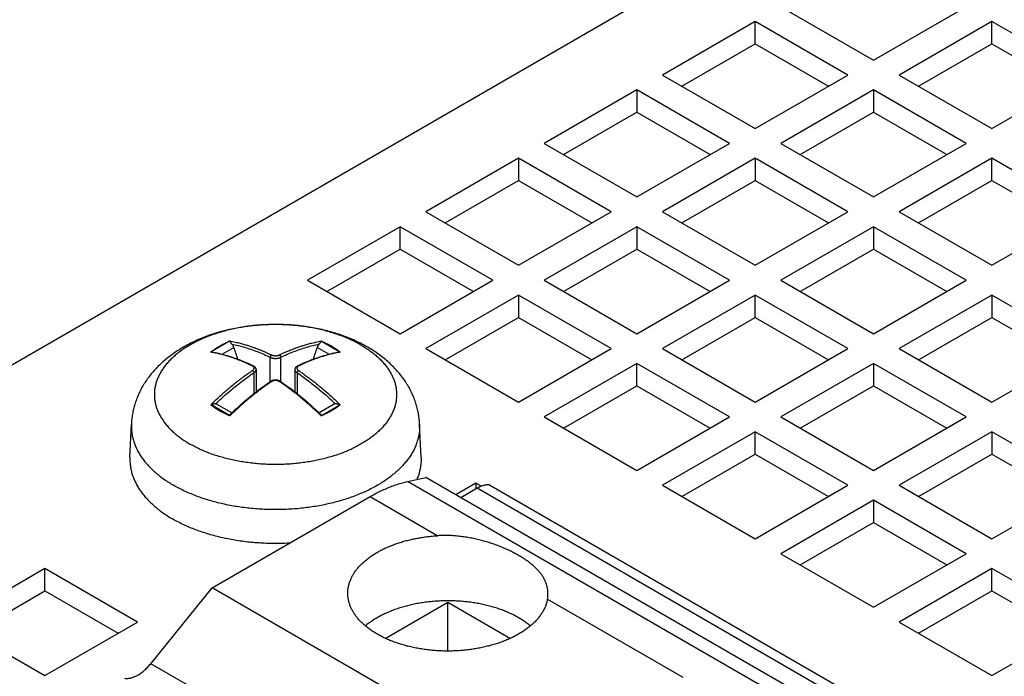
# Model space of a CAD drawing. Header units: inches. Extents: x 0 to 34, y 0 to 22.
# Tile 52 of 58: x 27 to 28.1, y 18.6 to 19.3. Entities that reach past the tile are written whole.
import ezdxf

# ---------------------------------------------------------------- set-up
doc = ezdxf.new("R2010")
doc.units = ezdxf.units.IN
doc.header["$LTSCALE"] = 1.87
doc.header["$MEASUREMENT"] = 0
doc.layers.get('0').update_dxf_attribs({"linetype": 'CONTINUOUS'})

msp = doc.modelspace()

# ---------------------------------------------------------------- linework, layer by layer
at = {"color": 7, "linetype": 'CONTINUOUS'}
for p, q in [((26.7218, 18.725), (29.4398, 20.2942)), ((27.8599, 19.2888), (27.9601, 19.231)), ((27.9601, 19.231), (28.0603, 19.2888)), ((27.8321, 19.2728), (27.7319, 19.2149)), ((27.8321, 19.2487), (27.8321, 19.2728)), ((27.9323, 19.2149), (27.8321, 19.2728)), ((28.0882, 19.2728), (27.988, 19.2149)), ((28.0882, 19.2487), (28.0882, 19.2728)), ((28.1884, 19.2149), (28.0882, 19.2728)), ((27.7527, 19.2028), (27.8321, 19.2487)), ((27.8321, 19.2487), (27.9114, 19.2028)), ((28.0088, 19.2028), (28.0882, 19.2487)), ((28.0882, 19.2487), (28.1675, 19.2028)), ((27.7319, 19.2149), (27.8321, 19.157)), ((27.8321, 19.157), (27.9323, 19.2149)), ((27.988, 19.2149), (28.0882, 19.157)), ((28.0882, 19.157), (28.1884, 19.2149)), ((27.704, 19.1988), (27.6038, 19.141)), ((27.704, 19.1988), (27.704, 19.1747)), ((27.8042, 19.141), (27.704, 19.1988)), ((27.9601, 19.1988), (27.8599, 19.141)), ((27.9601, 19.1988), (27.9601, 19.1747)), ((28.0603, 19.141), (27.9601, 19.1988)), ((27.6247, 19.1289), (27.704, 19.1747)), ((27.704, 19.1747), (27.7834, 19.1289)), ((27.8808, 19.1289), (27.9601, 19.1747)), ((27.9601, 19.1747), (28.0395, 19.1289)), ((27.6038, 19.141), (27.704, 19.0831)), ((27.704, 19.0831), (27.8042, 19.141)), ((27.8599, 19.141), (27.9601, 19.0831)), ((27.9601, 19.0831), (28.0603, 19.141)), ((27.576, 19.1249), (27.4757, 19.067)), ((27.576, 19.1249), (27.576, 19.1008)), ((27.6762, 19.067), (27.576, 19.1249)), ((27.8321, 19.1249), (27.7319, 19.067)), ((27.8321, 19.1249), (27.8321, 19.1008)), ((27.9323, 19.067), (27.8321, 19.1249)), ((28.0882, 19.1249), (27.988, 19.067)), ((28.0882, 19.1008), (28.0882, 19.1249)), ((28.1884, 19.067), (28.0882, 19.1249)), ((27.4966, 19.055), (27.576, 19.1008)), ((27.576, 19.1008), (27.6553, 19.055)), ((27.7527, 19.055), (27.8321, 19.1008)), ((27.8321, 19.1008), (27.9114, 19.055)), ((28.0088, 19.055), (28.0882, 19.1008)), ((28.0882, 19.1008), (28.1675, 19.055)), ((27.4757, 19.067), (27.576, 19.0092)), ((27.576, 19.0092), (27.6762, 19.067)), ((27.7319, 19.067), (27.8321, 19.0092)), ((27.8321, 19.0092), (27.9323, 19.067)), ((27.988, 19.067), (28.0882, 19.0092)), ((28.0882, 19.0092), (28.1884, 19.067)), ((27.4479, 19.0509), (27.3477, 18.9931)), ((27.4479, 19.0268), (27.4479, 19.0509)), ((27.5481, 18.9931), (27.4479, 19.0509)), ((27.704, 19.0509), (27.6038, 18.9931)), ((27.704, 19.0509), (27.704, 19.0268)), ((27.8042, 18.9931), (27.704, 19.0509)), ((27.9601, 19.0509), (27.8599, 18.9931)), ((27.9601, 19.0509), (27.9601, 19.0268)), ((28.0603, 18.9931), (27.9601, 19.0509)), ((27.3686, 18.981), (27.4479, 19.0268)), ((27.4479, 19.0268), (27.5272, 18.981)), ((27.6247, 18.981), (27.704, 19.0268)), ((27.704, 19.0268), (27.7834, 18.981)), ((27.8808, 18.981), (27.9601, 19.0268)), ((27.9601, 19.0268), (28.0395, 18.981)), ((27.3477, 18.9931), (27.4479, 18.9352)), ((27.4479, 18.9352), (27.5481, 18.9931)), ((27.6038, 18.9931), (27.704, 18.9352)), ((27.704, 18.9352), (27.8042, 18.9931)), ((27.8599, 18.9931), (27.9601, 18.9352)), ((27.9601, 18.9352), (28.0603, 18.9931)), ((27.576, 18.977), (27.4757, 18.9191)), ((27.576, 18.977), (27.576, 18.9529)), ((27.6762, 18.9191), (27.576, 18.977)), ((27.8321, 18.977), (27.7319, 18.9191)), ((27.8321, 18.9529), (27.8321, 18.977)), ((27.9323, 18.9191), (27.8321, 18.977)), ((28.0882, 18.977), (27.988, 18.9191)), ((28.0882, 18.977), (28.0882, 18.9529)), ((28.1884, 18.9191), (28.0882, 18.977)), ((27.4966, 18.9071), (27.576, 18.9529)), ((27.576, 18.9529), (27.6553, 18.9071)), ((27.7527, 18.9071), (27.8321, 18.9529)), ((27.8321, 18.9529), (27.9114, 18.9071)), ((28.0088, 18.9071), (28.0882, 18.9529)), ((28.0882, 18.9529), (28.1675, 18.9071)), ((27.2635, 18.927), (27.2435, 18.9155)), ((27.2553, 18.9131), (27.2681, 18.9204)), ((27.371, 18.9131), (27.3582, 18.9204)), ((27.3628, 18.927), (27.3828, 18.9155)), ((27.4757, 18.9191), (27.576, 18.8613)), ((27.576, 18.8613), (27.6762, 18.9191)), ((27.7319, 18.9191), (27.8321, 18.8613)), ((27.8321, 18.8613), (27.9323, 18.9191)), ((27.988, 18.9191), (28.0882, 18.8613)), ((28.0882, 18.8613), (28.1884, 18.9191)), ((27.3075, 18.8834), (27.3075, 18.9097)), ((27.3188, 18.8834), (27.3188, 18.9097)), ((27.704, 18.9031), (27.6038, 18.8452)), ((27.704, 18.879), (27.704, 18.9031)), ((27.8042, 18.8452), (27.704, 18.9031)), ((27.9601, 18.9031), (27.8599, 18.8452)), ((27.9601, 18.9031), (27.9601, 18.879)), ((28.0603, 18.8452), (27.9601, 18.9031)), ((27.2898, 18.893), (27.2898, 18.8704)), ((27.2922, 18.8964), (27.2922, 18.8723)), ((27.3341, 18.8964), (27.3341, 18.8723)), ((27.3365, 18.893), (27.3365, 18.8704)), ((27.3185, 18.8836), (27.3182, 18.8838)), ((27.6247, 18.8332), (27.704, 18.879)), ((27.704, 18.879), (27.7834, 18.8332)), ((27.8808, 18.8332), (27.9601, 18.879)), ((27.9601, 18.879), (28.0395, 18.8332)), ((27.2635, 18.8466), (27.2435, 18.8582)), ((27.2659, 18.8496), (27.2495, 18.859)), ((27.3768, 18.859), (27.3604, 18.8496)), ((27.3628, 18.8466), (27.3828, 18.8582)), ((27.6038, 18.8452), (27.704, 18.7873)), ((27.704, 18.7873), (27.8042, 18.8452)), ((27.8599, 18.8452), (27.9601, 18.7873)), ((27.9601, 18.7873), (28.0603, 18.8452)), ((27.1557, 18.8015), (27.1573, 18.8372)), ((27.4706, 18.8015), (27.4691, 18.8372)), ((27.8321, 18.8291), (27.7319, 18.7713)), ((27.8321, 18.805), (27.8321, 18.8291)), ((27.9323, 18.7713), (27.8321, 18.8291)), ((28.0882, 18.8291), (27.988, 18.7713)), ((28.0882, 18.8291), (28.0882, 18.805)), ((28.1884, 18.7713), (28.0882, 18.8291)), ((27.7527, 18.7592), (27.8321, 18.805)), ((27.8321, 18.805), (27.9114, 18.7592)), ((28.0088, 18.7592), (28.0882, 18.805)), ((28.0882, 18.805), (28.1675, 18.7592)), ((27.4561, 18.7755), (27.4757, 18.7799)), ((28.5358, 18.1678), (27.4757, 18.7799)), ((28.5162, 18.1634), (27.4561, 18.7755)), ((27.53, 18.7737), (27.5083, 18.7611)), ((27.53, 18.7737), (27.53, 18.7676)), ((27.5356, 18.7704), (27.53, 18.7737)), ((27.5441, 18.7722), (28.6042, 18.1601)), ((27.7319, 18.7713), (27.8321, 18.7134)), ((27.8321, 18.7134), (27.9323, 18.7713)), ((27.988, 18.7713), (28.0882, 18.7134)), ((28.0882, 18.7134), (28.1884, 18.7713)), ((27.2446, 18.6604), (27.4156, 18.7591)), ((27.4156, 18.7591), (27.4888, 18.7168)), ((27.5135, 18.7581), (27.5314, 18.7684)), ((27.5314, 18.7684), (28.5915, 18.1563)), ((27.9601, 18.7552), (27.8599, 18.6973)), ((27.9601, 18.7552), (27.9601, 18.7311)), ((28.0603, 18.6973), (27.9601, 18.7552)), ((27.8808, 18.6853), (27.9601, 18.7311)), ((27.9601, 18.7311), (28.0395, 18.6853)), ((27.8599, 18.6973), (27.9601, 18.6395)), ((27.9601, 18.6395), (28.0603, 18.6973)), ((27.0637, 18.6813), (26.9635, 18.6234)), ((27.0637, 18.6571), (27.0637, 18.6813)), ((27.1639, 18.6234), (27.0637, 18.6813)), ((28.0882, 18.6813), (27.988, 18.6234)), ((28.0882, 18.6571), (28.0882, 18.6813)), ((28.1884, 18.6234), (28.0882, 18.6813)), ((26.9844, 18.6113), (27.0637, 18.6571)), ((27.0637, 18.6571), (27.1431, 18.6113)), ((27.1782, 18.5784), (27.2446, 18.6604)), ((28.3048, 18.0483), (27.2446, 18.6604)), ((28.0088, 18.6113), (28.0882, 18.6571)), ((28.0882, 18.6571), (28.1675, 18.6113)), ((27.4319, 18.6058), (27.4997, 18.6449)), ((27.4997, 18.5921), (27.4997, 18.6449)), ((27.4997, 18.6449), (27.5674, 18.6058)), ((27.6074, 18.6483), (27.7538, 18.5638)), ((26.9635, 18.6234), (27.0637, 18.5655)), ((27.0637, 18.5655), (27.1639, 18.6234)), ((27.988, 18.6234), (28.0882, 18.5655)), ((28.0882, 18.5655), (28.1884, 18.6234)), ((27.2746, 18.5228), (27.1782, 18.5784))]:
    msp.add_line(p, q, dxfattribs=at)
for points in [[(27.2922, 18.8964), (27.2922, 18.8965), (27.2921, 18.8971), (27.292, 18.8976), (27.2918, 18.8981), (27.2915, 18.8986), (27.2912, 18.8991), (27.2907, 18.8995), (27.2902, 18.8999), (27.2896, 18.9003), (27.2893, 18.9005)], [(27.337, 18.9005), (27.3367, 18.9003), (27.3361, 18.8999), (27.3356, 18.8995), (27.3352, 18.8991), (27.3348, 18.8986), (27.3345, 18.8981), (27.3343, 18.8976), (27.3342, 18.8971), (27.3341, 18.8965), (27.3341, 18.8964)], [(27.3088, 18.8842), (27.3081, 18.8838), (27.3078, 18.8836)], [(27.3182, 18.8838), (27.3175, 18.8842), (27.3168, 18.8845), (27.316, 18.8847), (27.3152, 18.8849), (27.3144, 18.885), (27.3136, 18.8851), (27.3128, 18.8851), (27.3119, 18.8851), (27.3111, 18.8849), (27.3103, 18.8847), (27.3096, 18.8845), (27.3088, 18.8842)]]:
    msp.add_lwpolyline(points, dxfattribs=at)
for points, knots in [([(27.4129, 18.9206), (27.4106, 18.9219), (27.4061, 18.9244), (27.3992, 18.9277), (27.392, 18.9308), (27.3846, 18.9336), (27.377, 18.9361), (27.3693, 18.9382), (27.3614, 18.9401), (27.3535, 18.9417), (27.3455, 18.943), (27.3374, 18.944), (27.3294, 18.9447), (27.3213, 18.9451), (27.3132, 18.9453), (27.3051, 18.9451), (27.2971, 18.9447), (27.2891, 18.944), (27.2811, 18.943), (27.2732, 18.9418), (27.2654, 18.9402), (27.2576, 18.9384), (27.25, 18.9363), (27.2426, 18.9339), (27.2353, 18.9312), (27.2282, 18.9282), (27.2213, 18.9249), (27.2147, 18.9214), (27.2084, 18.9176), (27.2023, 18.9136), (27.1966, 18.9093), (27.1913, 18.9048), (27.1863, 18.9002), (27.1818, 18.8954), (27.1776, 18.8905), (27.1739, 18.8854), (27.1705, 18.8803), (27.1676, 18.8751), (27.165, 18.8699), (27.1628, 18.8645), (27.161, 18.8591), (27.1595, 18.8537), (27.1584, 18.8483), (27.1576, 18.8428), (27.1573, 18.8391), (27.1573, 18.8372)], [0, 0, 0, 0, 0.024471, 0.049156, 0.074019, 0.099301, 0.125042, 0.150808, 0.176529, 0.202514, 0.228415, 0.254246, 0.280104, 0.306009, 0.331885, 0.357733, 0.383495, 0.409231, 0.434949, 0.460535, 0.485953, 0.511366, 0.53678, 0.561721, 0.586578, 0.611359, 0.635758, 0.659478, 0.683056, 0.706484, 0.729273, 0.751545, 0.773218, 0.794374, 0.814953, 0.834896, 0.854543, 0.873458, 0.892232, 0.910617, 0.928708, 0.946757, 0.964526, 0.982249, 1, 1, 1, 1]), ([(27.4058, 18.9229), (27.4041, 18.9239), (27.4006, 18.9258), (27.3952, 18.9284), (27.3896, 18.9309), (27.3837, 18.9332), (27.3776, 18.9353), (27.3713, 18.9372), (27.3649, 18.939), (27.3583, 18.9405), (27.3516, 18.9418), (27.3448, 18.9429), (27.3378, 18.9438), (27.3308, 18.9444), (27.3238, 18.9449), (27.3167, 18.9451), (27.3096, 18.9451), (27.3025, 18.9449), (27.2955, 18.9444), (27.2885, 18.9438), (27.2816, 18.9429), (27.2747, 18.9418), (27.268, 18.9405), (27.2614, 18.939), (27.255, 18.9372), (27.2487, 18.9353), (27.2426, 18.9332), (27.2368, 18.9309), (27.2311, 18.9284), (27.2257, 18.9258), (27.2205, 18.923), (27.2157, 18.92), (27.2111, 18.9169), (27.2068, 18.9136), (27.2028, 18.9102), (27.1991, 18.9067), (27.1958, 18.9031), (27.1928, 18.8994), (27.1902, 18.8956), (27.1879, 18.8917), (27.186, 18.8877), (27.1844, 18.8837), (27.1833, 18.8797), (27.1825, 18.8756), (27.1821, 18.8715), (27.1821, 18.8674), (27.1825, 18.8633), (27.1833, 18.8592), (27.1844, 18.8551), (27.186, 18.8511), (27.1879, 18.8472), (27.1902, 18.8433), (27.1928, 18.8395), (27.1958, 18.8357), (27.1991, 18.8321), (27.2028, 18.8286), (27.2068, 18.8252), (27.2111, 18.822), (27.2157, 18.8189), (27.2189, 18.8169), (27.2205, 18.8159)], [0, 0, 0, 0, 0.017769, 0.035998, 0.054667, 0.073754, 0.093232, 0.113073, 0.133246, 0.153715, 0.174446, 0.195401, 0.216542, 0.237827, 0.259217, 0.28067, 0.302143, 0.323596, 0.344986, 0.366271, 0.387411, 0.408366, 0.429098, 0.449567, 0.469739, 0.489581, 0.509059, 0.528146, 0.546815, 0.565044, 0.582813, 0.600107, 0.616917, 0.633235, 0.649064, 0.664407, 0.679279, 0.693698, 0.707692, 0.721296, 0.734552, 0.747511, 0.76023, 0.772772, 0.785207, 0.797606, 0.81004, 0.822583, 0.835302, 0.848261, 0.861517, 0.87512, 0.889115, 0.903534, 0.918406, 0.933749, 0.949577, 0.965896, 0.982706, 1, 1, 1, 1]), ([(27.4058, 18.9229), (27.4074, 18.922), (27.4106, 18.92), (27.4152, 18.9169), (27.4195, 18.9136), (27.4235, 18.9102), (27.4272, 18.9067), (27.4305, 18.9031), (27.4335, 18.8994), (27.4361, 18.8956), (27.4384, 18.8917), (27.4403, 18.8877), (27.4419, 18.8837), (27.443, 18.8797), (27.4438, 18.8756), (27.4442, 18.8715), (27.4442, 18.8674), (27.4438, 18.8633), (27.443, 18.8592), (27.4419, 18.8551), (27.4403, 18.8511), (27.4384, 18.8472), (27.4361, 18.8433), (27.4335, 18.8395), (27.4305, 18.8357), (27.4272, 18.8321), (27.4235, 18.8286), (27.4195, 18.8252), (27.4152, 18.822), (27.4106, 18.8189), (27.4058, 18.8159), (27.4006, 18.8131), (27.3952, 18.8104), (27.3896, 18.8079), (27.3837, 18.8056), (27.3776, 18.8035), (27.3713, 18.8016), (27.3649, 18.7999), (27.3583, 18.7984), (27.3516, 18.7971), (27.3448, 18.796), (27.3378, 18.7951), (27.3308, 18.7944), (27.3238, 18.794), (27.3167, 18.7938), (27.3096, 18.7938), (27.3025, 18.794), (27.2955, 18.7944), (27.2885, 18.7951), (27.2816, 18.796), (27.2747, 18.7971), (27.268, 18.7984), (27.2614, 18.7999), (27.255, 18.8016), (27.2487, 18.8035), (27.2426, 18.8056), (27.2368, 18.8079), (27.2311, 18.8104), (27.2257, 18.8131), (27.2222, 18.815), (27.2205, 18.8159)], [0, 0, 0, 0, 0.017294, 0.034104, 0.050423, 0.066251, 0.081594, 0.096466, 0.110885, 0.12488, 0.138483, 0.151739, 0.164698, 0.177417, 0.18996, 0.202394, 0.214793, 0.227228, 0.23977, 0.252489, 0.265448, 0.278704, 0.292308, 0.306302, 0.320721, 0.335593, 0.350936, 0.366765, 0.383083, 0.399893, 0.417187, 0.434956, 0.453185, 0.471854, 0.490941, 0.510419, 0.530261, 0.550433, 0.570902, 0.591634, 0.612589, 0.633729, 0.655014, 0.676404, 0.697857, 0.71933, 0.740783, 0.762173, 0.783458, 0.804599, 0.825554, 0.846285, 0.866754, 0.886927, 0.906768, 0.926246, 0.945333, 0.964002, 0.982231, 1, 1, 1, 1]), ([(27.2431, 18.9153), (27.2441, 18.9161), (27.2461, 18.9176), (27.2492, 18.9198), (27.2526, 18.9218), (27.2562, 18.9238), (27.2599, 18.9256), (27.2625, 18.9267), (27.2638, 18.9273)], [0, 0, 0, 0, 0.15466, 0.314248, 0.478711, 0.647938, 0.82177, 1, 1, 1, 1]), ([(27.2635, 18.927), (27.2635, 18.9271), (27.2636, 18.9271), (27.2636, 18.9272), (27.2637, 18.9272), (27.2638, 18.9272), (27.2638, 18.9273)], [0, 0, 0, 0, 0.233957, 0.478412, 0.735076, 1, 1, 1, 1]), ([(27.266, 18.924), (27.2659, 18.9241), (27.2657, 18.9243), (27.2654, 18.9247), (27.2652, 18.9251), (27.2649, 18.9255), (27.2647, 18.9258), (27.2645, 18.9261), (27.2644, 18.9263), (27.2642, 18.9265), (27.2641, 18.9266), (27.264, 18.9268), (27.2639, 18.9269), (27.2638, 18.927), (27.2637, 18.927), (27.2636, 18.927), (27.2635, 18.927)], [0, 0, 0, 0, 0.10965, 0.233669, 0.358773, 0.474309, 0.57285, 0.652786, 0.719384, 0.775879, 0.824029, 0.865613, 0.902281, 0.93555, 0.967603, 1, 1, 1, 1]), ([(27.2638, 18.9273), (27.2657, 18.9269), (27.2695, 18.9262), (27.2747, 18.925), (27.2794, 18.9237), (27.2837, 18.9224), (27.2874, 18.9211), (27.2908, 18.9199), (27.2938, 18.9188), (27.2965, 18.9178), (27.2989, 18.9168), (27.3009, 18.9159), (27.3028, 18.9151), (27.3045, 18.9143), (27.306, 18.9136), (27.3074, 18.9129), (27.3084, 18.9125), (27.3089, 18.9123)], [0, 0, 0, 0, 0.124756, 0.237424, 0.339544, 0.432147, 0.515798, 0.590948, 0.658153, 0.718027, 0.771209, 0.818414, 0.860432, 0.898335, 0.933374, 0.966829, 1, 1, 1, 1]), ([(27.2681, 18.9204), (27.268, 18.9206), (27.2679, 18.9209), (27.2677, 18.9214), (27.2675, 18.9218), (27.2671, 18.9224), (27.2667, 18.9232), (27.2663, 18.9237), (27.266, 18.924), (27.266, 18.924)], [0, 0, 0, 0, 0.121776, 0.245293, 0.370524, 0.496322, 0.748101, 0.997076, 1, 1, 1, 1]), ([(27.266, 18.924), (27.2683, 18.9235), (27.2728, 18.9225), (27.2797, 18.9207), (27.2866, 18.9184), (27.2935, 18.9159), (27.3005, 18.913), (27.3052, 18.9108), (27.3075, 18.9097)], [0, 0, 0, 0, 0.157372, 0.318396, 0.483111, 0.651592, 0.823848, 1, 1, 1, 1]), ([(27.3174, 18.9123), (27.3179, 18.9125), (27.3189, 18.913), (27.3204, 18.9137), (27.322, 18.9144), (27.3237, 18.9151), (27.3255, 18.916), (27.3276, 18.9168), (27.3299, 18.9178), (27.3325, 18.9188), (27.3354, 18.9199), (27.3387, 18.9211), (27.3425, 18.9223), (27.3467, 18.9236), (27.3515, 18.9249), (27.3568, 18.9262), (27.3605, 18.9269), (27.3625, 18.9273)], [0, 0, 0, 0, 0.034382, 0.068865, 0.104641, 0.142884, 0.184745, 0.231218, 0.283095, 0.341318, 0.407045, 0.481122, 0.56415, 0.656758, 0.759559, 0.873491, 1, 1, 1, 1]), ([(27.3188, 18.9097), (27.3211, 18.9108), (27.3258, 18.913), (27.3328, 18.9159), (27.3397, 18.9184), (27.3466, 18.9207), (27.3535, 18.9225), (27.358, 18.9235), (27.3603, 18.924)], [0, 0, 0, 0, 0.176066, 0.348358, 0.516864, 0.68161, 0.842651, 1, 1, 1, 1]), ([(27.3603, 18.924), (27.3602, 18.9239), (27.36, 18.9236), (27.3596, 18.9232), (27.3594, 18.9227), (27.3591, 18.9223), (27.3588, 18.9218), (27.3586, 18.9214), (27.3584, 18.9209), (27.3583, 18.9206), (27.3582, 18.9204)], [0, 0, 0, 0, 0.124588, 0.250805, 0.37665, 0.503014, 0.628792, 0.754008, 0.877878, 1, 1, 1, 1]), ([(27.3628, 18.927), (27.3627, 18.927), (27.3626, 18.927), (27.3625, 18.927), (27.3624, 18.9269), (27.3623, 18.9268), (27.3622, 18.9266), (27.3621, 18.9265), (27.362, 18.9263), (27.3618, 18.9261), (27.3616, 18.9258), (27.3614, 18.9255), (27.3611, 18.9251), (27.3609, 18.9247), (27.3606, 18.9243), (27.3604, 18.9241), (27.3603, 18.924)], [0, 0, 0, 0, 0.032605, 0.064687, 0.097966, 0.134585, 0.176279, 0.224499, 0.280857, 0.347592, 0.428395, 0.526061, 0.64012, 0.764699, 0.889289, 1, 1, 1, 1]), ([(27.3625, 18.9273), (27.3625, 18.9272), (27.3626, 18.9272), (27.3627, 18.9272), (27.3627, 18.9271), (27.3628, 18.9271), (27.3628, 18.927)], [0, 0, 0, 0, 0.265178, 0.52166, 0.766098, 1, 1, 1, 1]), ([(27.3625, 18.9273), (27.3638, 18.9267), (27.3664, 18.9256), (27.3702, 18.9238), (27.3726, 18.9225), (27.3737, 18.9218)], [0, 0, 0, 0, 0.341903, 0.675368, 1, 1, 1, 1]), ([(27.3737, 18.9218), (27.3749, 18.9211), (27.3771, 18.9198), (27.3802, 18.9176), (27.3822, 18.9161), (27.3832, 18.9153)], [0, 0, 0, 0, 0.343553, 0.676924, 1, 1, 1, 1]), ([(27.4691, 18.8372), (27.469, 18.839), (27.4687, 18.8426), (27.468, 18.848), (27.4669, 18.8533), (27.4655, 18.8587), (27.4637, 18.864), (27.4616, 18.8692), (27.459, 18.8745), (27.4562, 18.8796), (27.4529, 18.8847), (27.4493, 18.8897), (27.4452, 18.8946), (27.4407, 18.8994), (27.4359, 18.9041), (27.4307, 18.9085), (27.4251, 18.9128), (27.4191, 18.9169), (27.415, 18.9194), (27.4129, 18.9206)], [0, 0, 0, 0, 0.051207, 0.102647, 0.154706, 0.207163, 0.260452, 0.314497, 0.369484, 0.425788, 0.483112, 0.542175, 0.602738, 0.664807, 0.728748, 0.794431, 0.861619, 0.930199, 1, 1, 1, 1]), ([(27.2431, 18.9153), (27.2432, 18.9153), (27.2432, 18.9154), (27.2433, 18.9154), (27.2434, 18.9155), (27.2435, 18.9155), (27.2435, 18.9155)], [0, 0, 0, 0, 0.207126, 0.443576, 0.708679, 1, 1, 1, 1]), ([(27.2435, 18.9155), (27.2435, 18.9155), (27.2437, 18.9155), (27.2438, 18.9154), (27.2441, 18.9154), (27.2443, 18.9154), (27.2446, 18.9154), (27.2449, 18.9154), (27.2452, 18.9153), (27.2453, 18.9153), (27.2454, 18.9153)], [0, 0, 0, 0, 0.081017, 0.183209, 0.303406, 0.440628, 0.594406, 0.766172, 0.95812, 1, 1, 1, 1]), ([(27.2882, 18.9003), (27.2877, 18.9006), (27.2867, 18.901), (27.2852, 18.9017), (27.2837, 18.9025), (27.282, 18.9032), (27.2801, 18.904), (27.2781, 18.9049), (27.2758, 18.9058), (27.2732, 18.9069), (27.2702, 18.908), (27.2669, 18.9092), (27.2631, 18.9104), (27.2589, 18.9117), (27.2542, 18.913), (27.2496, 18.9141), (27.2465, 18.9147), (27.2453, 18.9149)], [0, 0, 0, 0, 0.036048, 0.072201, 0.109708, 0.149801, 0.193686, 0.242404, 0.296786, 0.357821, 0.42672, 0.504375, 0.591417, 0.688503, 0.796279, 0.915724, 1, 1, 1, 1]), ([(27.2454, 18.9153), (27.2474, 18.9149), (27.2519, 18.914), (27.2589, 18.9122), (27.2664, 18.9099), (27.274, 18.9072), (27.2814, 18.9042), (27.2862, 18.902), (27.2885, 18.9009)], [0, 0, 0, 0, 0.1345, 0.303184, 0.476011, 0.653045, 0.834316, 1, 1, 1, 1]), ([(27.3089, 18.9123), (27.3088, 18.9122), (27.3087, 18.9121), (27.3085, 18.912), (27.3083, 18.9118), (27.3081, 18.9116), (27.3079, 18.9113), (27.3078, 18.9111), (27.3077, 18.9108), (27.3076, 18.9105), (27.3075, 18.9102), (27.3075, 18.91), (27.3075, 18.9098), (27.3075, 18.9097)], [0, 0, 0, 0, 0.079867, 0.164876, 0.254399, 0.347529, 0.443166, 0.540081, 0.636982, 0.732581, 0.82565, 0.91509, 1, 1, 1, 1]), ([(27.3075, 18.9097), (27.3077, 18.9096), (27.3081, 18.9094), (27.3088, 18.9092), (27.3095, 18.9089), (27.3103, 18.9088), (27.3111, 18.9086), (27.3119, 18.9086), (27.3127, 18.9085), (27.3136, 18.9085), (27.3144, 18.9086), (27.3152, 18.9086), (27.316, 18.9088), (27.3168, 18.9089), (27.3175, 18.9092), (27.3182, 18.9094), (27.3186, 18.9096), (27.3188, 18.9097)], [0, 0, 0, 0, 0.058746, 0.120716, 0.18555, 0.252815, 0.322019, 0.392638, 0.464116, 0.53588, 0.607356, 0.677973, 0.747181, 0.814448, 0.879282, 0.941252, 1, 1, 1, 1]), ([(27.3089, 18.9123), (27.309, 18.9122), (27.3093, 18.9121), (27.3098, 18.9119), (27.3102, 18.9118), (27.3107, 18.9116), (27.3113, 18.9115), (27.3118, 18.9115), (27.3123, 18.9114), (27.3129, 18.9114), (27.3134, 18.9114), (27.314, 18.9114), (27.3145, 18.9115), (27.3151, 18.9115), (27.3156, 18.9116), (27.3161, 18.9118), (27.3166, 18.9119), (27.317, 18.9121), (27.3173, 18.9122), (27.3174, 18.9123)], [0, 0, 0, 0, 0.052399, 0.10717, 0.16398, 0.222492, 0.282404, 0.343584, 0.405971, 0.469257, 0.532747, 0.595765, 0.657994, 0.719274, 0.77939, 0.83795, 0.894508, 0.948647, 1, 1, 1, 1]), ([(27.3174, 18.9123), (27.3175, 18.9122), (27.3176, 18.9121), (27.3178, 18.912), (27.318, 18.9118), (27.3182, 18.9116), (27.3184, 18.9113), (27.3185, 18.9111), (27.3186, 18.9108), (27.3187, 18.9105), (27.3188, 18.9102), (27.3188, 18.91), (27.3188, 18.9098), (27.3188, 18.9097)], [0, 0, 0, 0, 0.079869, 0.164881, 0.254405, 0.347538, 0.443176, 0.540091, 0.636992, 0.732589, 0.825656, 0.915093, 1, 1, 1, 1]), ([(27.3378, 18.9009), (27.3401, 18.902), (27.3449, 18.9042), (27.3523, 18.9072), (27.3599, 18.9099), (27.3674, 18.9122), (27.3744, 18.914), (27.3789, 18.9149), (27.3809, 18.9153)], [0, 0, 0, 0, 0.165688, 0.346958, 0.523991, 0.696817, 0.865498, 1, 1, 1, 1]), ([(27.381, 18.9149), (27.3798, 18.9147), (27.3768, 18.9141), (27.3723, 18.913), (27.3676, 18.9117), (27.3633, 18.9105), (27.3595, 18.9092), (27.3561, 18.908), (27.3531, 18.9069), (27.3505, 18.9058), (27.3481, 18.9049), (27.346, 18.904), (27.3442, 18.9032), (27.3425, 18.9024), (27.341, 18.9017), (27.3395, 18.901), (27.3386, 18.9006), (27.3381, 18.9003)], [0, 0, 0, 0, 0.082425, 0.200544, 0.307605, 0.404687, 0.492385, 0.57117, 0.641625, 0.704394, 0.760147, 0.809632, 0.85368, 0.893412, 0.930145, 0.96522, 1, 1, 1, 1]), ([(27.3809, 18.9153), (27.381, 18.9153), (27.3811, 18.9153), (27.3814, 18.9154), (27.3817, 18.9154), (27.382, 18.9154), (27.3822, 18.9154), (27.3825, 18.9154), (27.3826, 18.9155), (27.3828, 18.9155), (27.3828, 18.9155)], [0, 0, 0, 0, 0.041032, 0.232488, 0.404533, 0.558738, 0.695853, 0.816128, 0.91849, 1, 1, 1, 1]), ([(27.3828, 18.9155), (27.3829, 18.9155), (27.3829, 18.9155), (27.383, 18.9154), (27.3831, 18.9154), (27.3832, 18.9153), (27.3832, 18.9153)], [0, 0, 0, 0, 0.291167, 0.556097, 0.79261, 1, 1, 1, 1]), ([(27.2882, 18.9003), (27.2883, 18.9004), (27.2884, 18.9004), (27.2886, 18.9005), (27.2888, 18.9006), (27.289, 18.9006), (27.2892, 18.9005), (27.2893, 18.9005), (27.2893, 18.9005)], [0, 0, 0, 0, 0.213039, 0.411438, 0.59606, 0.769307, 0.935151, 1, 1, 1, 1]), ([(27.2882, 18.8954), (27.2883, 18.8955), (27.2886, 18.8957), (27.2889, 18.8959), (27.2892, 18.8962), (27.2895, 18.8966), (27.2897, 18.8969), (27.2898, 18.8972), (27.2899, 18.8975), (27.29, 18.8979), (27.29, 18.8982), (27.2899, 18.8985), (27.2898, 18.8988), (27.2897, 18.8991), (27.2895, 18.8994), (27.2892, 18.8997), (27.2889, 18.8999), (27.2886, 18.9001), (27.2883, 18.9003), (27.2882, 18.9003)], [0, 0, 0, 0, 0.073146, 0.143008, 0.209344, 0.272049, 0.331229, 0.387218, 0.440644, 0.492321, 0.54302, 0.593361, 0.643999, 0.695844, 0.749868, 0.806858, 0.867352, 0.931679, 1, 1, 1, 1]), ([(27.3381, 18.9003), (27.338, 18.9003), (27.3377, 18.9001), (27.3374, 18.8999), (27.3371, 18.8997), (27.3368, 18.8994), (27.3366, 18.8991), (27.3365, 18.8988), (27.3364, 18.8985), (27.3363, 18.8982), (27.3363, 18.8979), (27.3364, 18.8975), (27.3365, 18.8972), (27.3366, 18.8969), (27.3368, 18.8966), (27.3371, 18.8963), (27.3374, 18.8959), (27.3377, 18.8957), (27.338, 18.8955), (27.3381, 18.8954)], [0, 0, 0, 0, 0.067228, 0.131067, 0.191497, 0.24866, 0.302933, 0.354915, 0.405481, 0.455649, 0.506327, 0.558148, 0.611623, 0.667444, 0.72634, 0.788849, 0.855259, 0.92566, 1, 1, 1, 1]), ([(27.3381, 18.9003), (27.338, 18.9004), (27.3379, 18.9004), (27.3377, 18.9005), (27.3375, 18.9006), (27.3373, 18.9006), (27.3371, 18.9005), (27.3371, 18.9005), (27.337, 18.9005)], [0, 0, 0, 0, 0.213033, 0.411427, 0.596046, 0.769292, 0.935135, 1, 1, 1, 1]), ([(27.2431, 18.8583), (27.2451, 18.8602), (27.2487, 18.8637), (27.254, 18.8686), (27.2587, 18.8727), (27.2629, 18.8764), (27.2667, 18.8795), (27.2701, 18.8822), (27.2731, 18.8845), (27.2758, 18.8866), (27.2782, 18.8883), (27.2803, 18.8899), (27.2821, 18.8912), (27.2838, 18.8924), (27.2853, 18.8934), (27.2868, 18.8944), (27.2877, 18.8951), (27.2882, 18.8954)], [0, 0, 0, 0, 0.13841, 0.259873, 0.367124, 0.462095, 0.54606, 0.620044, 0.685071, 0.742117, 0.7921, 0.835929, 0.874527, 0.909013, 0.940618, 0.970552, 1, 1, 1, 1]), ([(27.2483, 18.8593), (27.2506, 18.8615), (27.255, 18.8656), (27.2619, 18.8717), (27.2688, 18.8774), (27.2757, 18.8829), (27.2827, 18.8881), (27.2874, 18.8914), (27.2898, 18.893)], [0, 0, 0, 0, 0.17274, 0.343242, 0.511325, 0.676879, 0.83977, 1, 1, 1, 1]), ([(27.2882, 18.8954), (27.2883, 18.8954), (27.2884, 18.8953), (27.2886, 18.8951), (27.2888, 18.8949), (27.289, 18.8947), (27.2892, 18.8945), (27.2894, 18.8942), (27.2895, 18.894), (27.2896, 18.8937), (27.2897, 18.8935), (27.2898, 18.8932), (27.2898, 18.893), (27.2898, 18.893)], [0, 0, 0, 0, 0.080884, 0.167674, 0.259348, 0.354644, 0.452137, 0.550311, 0.647623, 0.742564, 0.833725, 0.919866, 1, 1, 1, 1]), ([(27.2898, 18.893), (27.29, 18.8931), (27.2904, 18.8933), (27.2909, 18.8938), (27.2913, 18.8942), (27.2916, 18.8947), (27.2919, 18.8952), (27.2921, 18.8957), (27.2922, 18.8961), (27.2922, 18.8963), (27.2922, 18.8964)], [0, 0, 0, 0, 0.159191, 0.309751, 0.451574, 0.58494, 0.710564, 0.829659, 0.943974, 1, 1, 1, 1]), ([(27.3341, 18.8964), (27.3341, 18.8963), (27.3342, 18.8961), (27.3342, 18.8957), (27.3344, 18.8952), (27.3347, 18.8947), (27.335, 18.8942), (27.3354, 18.8938), (27.3359, 18.8933), (27.3363, 18.8931), (27.3365, 18.893)], [0, 0, 0, 0, 0.055715, 0.170075, 0.289216, 0.414874, 0.548282, 0.690153, 0.840762, 1, 1, 1, 1]), ([(27.3381, 18.8954), (27.338, 18.8954), (27.3379, 18.8953), (27.3377, 18.8951), (27.3375, 18.8949), (27.3373, 18.8947), (27.3371, 18.8945), (27.3369, 18.8942), (27.3368, 18.894), (27.3367, 18.8937), (27.3366, 18.8935), (27.3365, 18.8932), (27.3365, 18.893), (27.3365, 18.893)], [0, 0, 0, 0, 0.080886, 0.167679, 0.259356, 0.354654, 0.452148, 0.550323, 0.647634, 0.742573, 0.833731, 0.91987, 1, 1, 1, 1]), ([(27.3365, 18.893), (27.3389, 18.8914), (27.3436, 18.8881), (27.3506, 18.8829), (27.3575, 18.8774), (27.3644, 18.8717), (27.3713, 18.8656), (27.3757, 18.8615), (27.378, 18.8593)], [0, 0, 0, 0, 0.160149, 0.323071, 0.488649, 0.656762, 0.827283, 1, 1, 1, 1]), ([(27.3381, 18.8954), (27.3386, 18.8951), (27.3396, 18.8944), (27.3411, 18.8934), (27.3427, 18.8923), (27.3443, 18.8911), (27.3462, 18.8898), (27.3482, 18.8883), (27.3505, 18.8865), (27.3531, 18.8846), (27.3561, 18.8823), (27.3594, 18.8796), (27.3632, 18.8765), (27.3675, 18.8729), (27.3722, 18.8687), (27.3775, 18.8638), (27.3812, 18.8602), (27.3832, 18.8583)], [0, 0, 0, 0, 0.030526, 0.061393, 0.093685, 0.128509, 0.166995, 0.210175, 0.25895, 0.314425, 0.377996, 0.450875, 0.534142, 0.629032, 0.736912, 0.85967, 1, 1, 1, 1]), ([(27.2649, 18.8487), (27.2666, 18.8503), (27.2707, 18.8542), (27.2774, 18.8602), (27.2849, 18.8666), (27.2925, 18.8726), (27.3001, 18.8783), (27.3052, 18.8819), (27.3078, 18.8836)], [0, 0, 0, 0, 0.128833, 0.308622, 0.485784, 0.660161, 0.83161, 1, 1, 1, 1]), ([(27.3089, 18.8835), (27.3084, 18.8831), (27.3074, 18.8825), (27.3059, 18.8814), (27.3043, 18.8803), (27.3026, 18.8791), (27.3008, 18.8778), (27.2987, 18.8763), (27.2964, 18.8746), (27.2938, 18.8726), (27.2909, 18.8703), (27.2875, 18.8677), (27.2838, 18.8646), (27.2795, 18.8609), (27.2748, 18.8567), (27.2705, 18.8528), (27.2678, 18.8502), (27.2668, 18.8493)], [0, 0, 0, 0, 0.032862, 0.066091, 0.100855, 0.138346, 0.17978, 0.22627, 0.278784, 0.338512, 0.406958, 0.485424, 0.575072, 0.67723, 0.793371, 0.925526, 1, 1, 1, 1]), ([(27.3089, 18.8835), (27.3088, 18.8835), (27.3087, 18.8836), (27.3085, 18.8837), (27.3083, 18.8837), (27.3081, 18.8837), (27.3079, 18.8837), (27.3078, 18.8836), (27.3078, 18.8836)], [0, 0, 0, 0, 0.207904, 0.398296, 0.570913, 0.727202, 0.870751, 1, 1, 1, 1]), ([(27.3174, 18.8835), (27.3173, 18.8835), (27.317, 18.8837), (27.3166, 18.8839), (27.3161, 18.8841), (27.3156, 18.8843), (27.3151, 18.8844), (27.3145, 18.8845), (27.314, 18.8846), (27.3134, 18.8846), (27.3129, 18.8846), (27.3123, 18.8846), (27.3118, 18.8845), (27.3112, 18.8844), (27.3107, 18.8843), (27.3102, 18.8841), (27.3097, 18.8839), (27.3093, 18.8837), (27.309, 18.8835), (27.3089, 18.8835)], [0, 0, 0, 0, 0.054885, 0.111191, 0.168723, 0.227279, 0.28669, 0.346947, 0.408105, 0.469972, 0.531985, 0.593594, 0.654603, 0.714969, 0.774596, 0.833219, 0.890521, 0.946201, 1, 1, 1, 1]), ([(27.3174, 18.8835), (27.3175, 18.8835), (27.3176, 18.8836), (27.3178, 18.8837), (27.318, 18.8837), (27.3182, 18.8837), (27.3184, 18.8837), (27.3185, 18.8836), (27.3185, 18.8836)], [0, 0, 0, 0, 0.207894, 0.398279, 0.570889, 0.727174, 0.87072, 1, 1, 1, 1]), ([(27.3595, 18.8493), (27.3586, 18.8502), (27.3559, 18.8527), (27.3517, 18.8566), (27.3469, 18.8608), (27.3427, 18.8644), (27.3389, 18.8676), (27.3355, 18.8703), (27.3325, 18.8726), (27.3298, 18.8746), (27.3275, 18.8764), (27.3254, 18.8779), (27.3235, 18.8792), (27.3219, 18.8804), (27.3203, 18.8815), (27.3189, 18.8825), (27.3179, 18.8831), (27.3174, 18.8835)], [0, 0, 0, 0, 0.072413, 0.203178, 0.318644, 0.420888, 0.511283, 0.590934, 0.660942, 0.722359, 0.776172, 0.823361, 0.864919, 0.902048, 0.936075, 0.968301, 1, 1, 1, 1]), ([(27.3185, 18.8836), (27.3211, 18.8819), (27.3262, 18.8783), (27.3339, 18.8726), (27.3414, 18.8666), (27.3489, 18.8602), (27.3556, 18.8542), (27.3597, 18.8503), (27.3614, 18.8487)], [0, 0, 0, 0, 0.168389, 0.33984, 0.514218, 0.69138, 0.871169, 1, 1, 1, 1]), ([(27.2435, 18.8582), (27.2435, 18.8582), (27.2434, 18.8582), (27.2433, 18.8582), (27.2432, 18.8583), (27.2432, 18.8583), (27.2431, 18.8583)], [0, 0, 0, 0, 0.291167, 0.556096, 0.79261, 1, 1, 1, 1]), ([(27.2526, 18.8518), (27.2514, 18.8525), (27.2492, 18.8539), (27.2461, 18.856), (27.2441, 18.8575), (27.2431, 18.8583)], [0, 0, 0, 0, 0.343553, 0.676924, 1, 1, 1, 1]), ([(27.2483, 18.8593), (27.2482, 18.8593), (27.248, 18.8593), (27.2476, 18.8593), (27.2471, 18.8593), (27.2466, 18.8592), (27.2461, 18.8591), (27.2457, 18.859), (27.2453, 18.8589), (27.2449, 18.8588), (27.2446, 18.8587), (27.2443, 18.8586), (27.2441, 18.8585), (27.2438, 18.8584), (27.2437, 18.8583), (27.2435, 18.8582), (27.2435, 18.8582)], [0, 0, 0, 0, 0.062621, 0.145912, 0.242852, 0.344289, 0.441827, 0.531113, 0.611433, 0.684436, 0.751078, 0.81177, 0.86681, 0.916499, 0.961054, 1, 1, 1, 1]), ([(27.2495, 18.859), (27.2495, 18.8591), (27.2493, 18.8592), (27.249, 18.8593), (27.2487, 18.8593), (27.2485, 18.8593), (27.2483, 18.8593), (27.2483, 18.8593)], [0, 0, 0, 0, 0.229444, 0.476361, 0.730689, 0.993612, 1, 1, 1, 1]), ([(27.3832, 18.8583), (27.3822, 18.8575), (27.3802, 18.856), (27.3771, 18.8539), (27.3737, 18.8518), (27.3702, 18.8499), (27.3664, 18.848), (27.3638, 18.8469), (27.3625, 18.8464)], [0, 0, 0, 0, 0.15466, 0.314248, 0.478711, 0.647938, 0.82177, 1, 1, 1, 1]), ([(27.378, 18.8593), (27.3779, 18.8593), (27.3776, 18.8593), (27.3773, 18.8593), (27.377, 18.8592), (27.3769, 18.8591), (27.3768, 18.859)], [0, 0, 0, 0, 0.265076, 0.521384, 0.768736, 1, 1, 1, 1]), ([(27.3828, 18.8582), (27.3828, 18.8582), (27.3827, 18.8583), (27.3825, 18.8584), (27.3822, 18.8585), (27.382, 18.8586), (27.3817, 18.8587), (27.3814, 18.8588), (27.381, 18.8589), (27.3806, 18.859), (27.3802, 18.8591), (27.3797, 18.8592), (27.3792, 18.8593), (27.3787, 18.8593), (27.3783, 18.8593), (27.3781, 18.8593), (27.378, 18.8593)], [0, 0, 0, 0, 0.038729, 0.083209, 0.132856, 0.187896, 0.24839, 0.314908, 0.388104, 0.468235, 0.556494, 0.655029, 0.757911, 0.855222, 0.938042, 1, 1, 1, 1]), ([(27.3832, 18.8583), (27.3832, 18.8583), (27.3831, 18.8583), (27.383, 18.8582), (27.3829, 18.8582), (27.3829, 18.8582), (27.3828, 18.8582)], [0, 0, 0, 0, 0.207126, 0.443591, 0.708681, 1, 1, 1, 1]), ([(27.2638, 18.8464), (27.2625, 18.8469), (27.2599, 18.848), (27.2562, 18.8499), (27.2537, 18.8512), (27.2526, 18.8518)], [0, 0, 0, 0, 0.341903, 0.675368, 1, 1, 1, 1]), ([(27.2635, 18.8466), (27.2636, 18.8466), (27.2637, 18.8467), (27.2638, 18.8469), (27.2639, 18.8471), (27.264, 18.8473), (27.2641, 18.8475), (27.2642, 18.8477), (27.2643, 18.8479), (27.2645, 18.8482), (27.2647, 18.8484), (27.2648, 18.8486), (27.2649, 18.8487)], [0, 0, 0, 0, 0.076323, 0.156891, 0.241331, 0.330655, 0.425572, 0.526358, 0.63327, 0.747131, 0.869783, 1, 1, 1, 1]), ([(27.2638, 18.8464), (27.2638, 18.8464), (27.2637, 18.8464), (27.2636, 18.8465), (27.2636, 18.8465), (27.2635, 18.8466), (27.2635, 18.8466)], [0, 0, 0, 0, 0.265179, 0.521645, 0.766096, 1, 1, 1, 1]), ([(27.3614, 18.8487), (27.3615, 18.8486), (27.3616, 18.8484), (27.3618, 18.8482), (27.362, 18.8479), (27.3621, 18.8477), (27.3622, 18.8475), (27.3623, 18.8473), (27.3624, 18.8471), (27.3625, 18.8469), (27.3626, 18.8467), (27.3627, 18.8466), (27.3628, 18.8466)], [0, 0, 0, 0, 0.130101, 0.252824, 0.366713, 0.473626, 0.574427, 0.669356, 0.758693, 0.843111, 0.923674, 1, 1, 1, 1]), ([(27.3628, 18.8466), (27.3628, 18.8466), (27.3627, 18.8465), (27.3627, 18.8465), (27.3626, 18.8464), (27.3625, 18.8464), (27.3625, 18.8464)], [0, 0, 0, 0, 0.233957, 0.478413, 0.735076, 1, 1, 1, 1]), ([(27.1573, 18.8372), (27.1572, 18.8361), (27.1572, 18.8334), (27.1575, 18.8292), (27.1582, 18.8245), (27.1593, 18.8199), (27.1609, 18.8154), (27.1628, 18.8109), (27.1652, 18.8064), (27.1679, 18.8021), (27.1711, 18.7978), (27.1746, 18.7936), (27.1784, 18.7896), (27.1827, 18.7856), (27.1872, 18.7818), (27.1921, 18.7781), (27.1974, 18.7746), (27.201, 18.7724), (27.2029, 18.7713)], [0, 0, 0, 0, 0.04014, 0.095245, 0.150713, 0.206822, 0.263836, 0.321997, 0.381522, 0.442598, 0.505383, 0.570005, 0.636564, 0.70513, 0.775748, 0.848437, 0.923196, 1, 1, 1, 1]), ([(27.4691, 18.8372), (27.4691, 18.8369), (27.4691, 18.835), (27.4691, 18.8315), (27.4685, 18.8269), (27.4676, 18.8222), (27.4663, 18.8177), (27.4645, 18.8131), (27.4624, 18.8086), (27.4598, 18.8042), (27.4569, 18.7999), (27.4535, 18.7957), (27.4499, 18.7916), (27.4458, 18.7876), (27.4414, 18.7837), (27.4367, 18.7799), (27.4316, 18.7763), (27.4262, 18.7729), (27.4205, 18.7696), (27.4146, 18.7665), (27.4083, 18.7636), (27.4018, 18.7609), (27.3951, 18.7583), (27.3882, 18.756), (27.3811, 18.7539), (27.3737, 18.752), (27.3663, 18.7503), (27.3586, 18.7488), (27.3509, 18.7476), (27.3431, 18.7466), (27.3352, 18.7458), (27.3272, 18.7453), (27.3192, 18.745), (27.3111, 18.7449), (27.3031, 18.7451), (27.2951, 18.7455), (27.2872, 18.7462), (27.2793, 18.7471), (27.2715, 18.7482), (27.2638, 18.7495), (27.2563, 18.7511), (27.2489, 18.7529), (27.2417, 18.7549), (27.2346, 18.7571), (27.2278, 18.7596), (27.2212, 18.7622), (27.2148, 18.765), (27.2087, 18.7681), (27.2048, 18.7702), (27.2029, 18.7713)], [0, 0, 0, 0, 0.003396, 0.018188, 0.03304, 0.048026, 0.063222, 0.078694, 0.094504, 0.110707, 0.127349, 0.144468, 0.162096, 0.180255, 0.19896, 0.21822, 0.238038, 0.258409, 0.279325, 0.300771, 0.322731, 0.34518, 0.368094, 0.391444, 0.415197, 0.439318, 0.463772, 0.488519, 0.513518, 0.538729, 0.564107, 0.589609, 0.615189, 0.640804, 0.666407, 0.691954, 0.7174, 0.742699, 0.76781, 0.792688, 0.817293, 0.841586, 0.865528, 0.889083, 0.912219, 0.934904, 0.957111, 0.978817, 1, 1, 1, 1]), ([(27.1557, 18.8015), (27.1557, 18.8003), (27.1556, 18.7976), (27.1559, 18.7934), (27.1567, 18.7887), (27.1578, 18.784), (27.1594, 18.7794), (27.1614, 18.7749), (27.1637, 18.7704), (27.1665, 18.766), (27.1697, 18.7617), (27.1732, 18.7575), (27.1771, 18.7534), (27.1814, 18.7494), (27.186, 18.7455), (27.191, 18.7418), (27.1962, 18.7383), (27.1999, 18.736), (27.2018, 18.7349)], [0, 0, 0, 0, 0.04015, 0.095255, 0.150706, 0.206836, 0.263836, 0.321994, 0.381538, 0.442589, 0.505383, 0.570021, 0.63655, 0.705136, 0.775759, 0.848423, 0.923208, 1, 1, 1, 1]), ([(27.4706, 18.8015), (27.4706, 18.8011), (27.4707, 18.7992), (27.4706, 18.7957), (27.4701, 18.791), (27.4691, 18.7864), (27.4678, 18.7819), (27.4667, 18.7791), (27.4662, 18.7778)], [0, 0, 0, 0, 0.044178, 0.236802, 0.430045, 0.625166, 0.82301, 1, 1, 1, 1]), ([(27.4156, 18.7591), (27.4175, 18.7602), (27.4214, 18.7623), (27.4272, 18.7653), (27.4331, 18.7679), (27.4389, 18.7703), (27.4446, 18.7723), (27.4504, 18.7741), (27.4542, 18.7751), (27.4561, 18.7755)], [0, 0, 0, 0, 0.152881, 0.302467, 0.448657, 0.591522, 0.730975, 0.867134, 1, 1, 1, 1]), ([(27.5314, 18.7684), (27.532, 18.7687), (27.5332, 18.7694), (27.5351, 18.7703), (27.537, 18.771), (27.5388, 18.7715), (27.5406, 18.7719), (27.5424, 18.7721), (27.5435, 18.7722), (27.5441, 18.7722)], [0, 0, 0, 0, 0.159254, 0.313217, 0.461469, 0.603743, 0.740725, 0.872762, 1, 1, 1, 1]), ([(27.3285, 18.7087), (27.3281, 18.7087), (27.325, 18.7085), (27.3192, 18.7083), (27.3111, 18.7083), (27.303, 18.7085), (27.295, 18.7089), (27.2869, 18.7095), (27.279, 18.7104), (27.2711, 18.7116), (27.2634, 18.7129), (27.2557, 18.7145), (27.2483, 18.7163), (27.241, 18.7184), (27.2339, 18.7206), (27.227, 18.7231), (27.2203, 18.7257), (27.2139, 18.7286), (27.2077, 18.7316), (27.2037, 18.7338), (27.2018, 18.7349)], [0, 0, 0, 0, 0.008587, 0.070359, 0.13226, 0.194112, 0.255811, 0.317305, 0.378408, 0.439067, 0.499189, 0.558606, 0.617301, 0.675154, 0.732033, 0.787941, 0.842748, 0.896378, 0.948833, 1, 1, 1, 1]), ([(27.4231, 18.6988), (27.4244, 18.6996), (27.4272, 18.7011), (27.4315, 18.7032), (27.4361, 18.7052), (27.4408, 18.7071), (27.4456, 18.7088), (27.4506, 18.7104), (27.4558, 18.7118), (27.4611, 18.713), (27.4665, 18.7141), (27.4719, 18.715), (27.4775, 18.7158), (27.4831, 18.7164), (27.4869, 18.7167), (27.4888, 18.7168)], [0, 0, 0, 0, 0.068257, 0.138363, 0.210251, 0.283815, 0.358934, 0.435471, 0.513288, 0.592272, 0.672261, 0.753089, 0.834771, 0.917157, 1, 1, 1, 1]), ([(27.6079, 18.6544), (27.6079, 18.6546), (27.6079, 18.6558), (27.6078, 18.6582), (27.6072, 18.6614), (27.6063, 18.6646), (27.6051, 18.6677), (27.6036, 18.6708), (27.6017, 18.6738), (27.5995, 18.6767), (27.597, 18.6796), (27.5942, 18.6824), (27.5911, 18.6852), (27.5878, 18.6879), (27.5841, 18.6905), (27.5803, 18.693), (27.5762, 18.6955), (27.5718, 18.6979), (27.5673, 18.7002), (27.5625, 18.7024), (27.5575, 18.7046), (27.5524, 18.7066), (27.547, 18.7084), (27.5415, 18.7102), (27.5359, 18.7117), (27.5301, 18.7131), (27.5243, 18.7143), (27.5184, 18.7153), (27.5124, 18.7161), (27.5065, 18.7167), (27.5005, 18.717), (27.4946, 18.717), (27.4907, 18.7169), (27.4888, 18.7168)], [0, 0, 0, 0, 0.003297, 0.025716, 0.048069, 0.07063, 0.093598, 0.117133, 0.141414, 0.166628, 0.192842, 0.220085, 0.24846, 0.278, 0.308671, 0.340456, 0.373419, 0.407499, 0.442616, 0.478805, 0.51601, 0.554105, 0.592999, 0.632679, 0.672967, 0.713666, 0.754706, 0.795972, 0.837251, 0.878377, 0.919324, 0.959924, 1, 1, 1, 1]), ([(27.3914, 18.6546), (27.3914, 18.6546), (27.3914, 18.6558), (27.3915, 18.6582), (27.392, 18.6617), (27.3929, 18.6652), (27.3941, 18.6687), (27.3956, 18.6721), (27.3975, 18.6754), (27.3997, 18.6787), (27.4022, 18.6819), (27.405, 18.685), (27.4081, 18.688), (27.4115, 18.6909), (27.4151, 18.6937), (27.419, 18.6963), (27.4217, 18.698), (27.4231, 18.6988)], [0, 0, 0, 0, 0.001945, 0.063654, 0.125754, 0.188524, 0.252459, 0.317905, 0.385048, 0.454059, 0.525283, 0.598813, 0.674639, 0.752719, 0.833039, 0.915513, 1, 1, 1, 1]), ([(27.5762, 18.6104), (27.5748, 18.6095), (27.5718, 18.6079), (27.5671, 18.6056), (27.5623, 18.6035), (27.5572, 18.6016), (27.552, 18.5998), (27.5466, 18.5982), (27.541, 18.5968), (27.5354, 18.5955), (27.5296, 18.5945), (27.5237, 18.5936), (27.5177, 18.5929), (27.5117, 18.5924), (27.5057, 18.5921), (27.4996, 18.592), (27.4935, 18.5921), (27.4875, 18.5924), (27.4814, 18.5929), (27.4755, 18.5936), (27.4696, 18.5945), (27.4638, 18.5956), (27.4581, 18.5968), (27.4526, 18.5982), (27.4472, 18.5999), (27.442, 18.6016), (27.4369, 18.6036), (27.4321, 18.6057), (27.4274, 18.608), (27.423, 18.6104), (27.4189, 18.6129), (27.4149, 18.6156), (27.4113, 18.6184), (27.4079, 18.6213), (27.4048, 18.6244), (27.402, 18.6275), (27.3995, 18.6307), (27.3974, 18.634), (27.3955, 18.6373), (27.394, 18.6407), (27.3928, 18.6442), (27.392, 18.6477), (27.3915, 18.6511), (27.3914, 18.6534), (27.3914, 18.6546)], [0, 0, 0, 0, 0.023268, 0.047192, 0.071707, 0.096746, 0.122335, 0.148434, 0.174956, 0.201832, 0.229088, 0.256646, 0.284407, 0.312321, 0.340395, 0.36853, 0.396624, 0.424668, 0.452628, 0.480404, 0.507903, 0.535145, 0.562068, 0.58858, 0.614617, 0.640208, 0.665283, 0.689766, 0.713638, 0.736922, 0.759563, 0.781512, 0.802802, 0.823453, 0.84344, 0.862761, 0.881499, 0.899685, 0.917345, 0.934535, 0.951377, 0.967935, 0.984275, 1, 1, 1, 1]), ([(27.6074, 18.6483), (27.6076, 18.6494), (27.6078, 18.6514), (27.6079, 18.6535), (27.6079, 18.6544)], [0, 0, 0, 0, 0.543322, 1, 1, 1, 1]), ([(27.5889, 18.6192), (27.5881, 18.62), (27.586, 18.6216), (27.5825, 18.6242), (27.5783, 18.6268), (27.574, 18.6294), (27.5694, 18.6317), (27.5645, 18.634), (27.5595, 18.636), (27.5542, 18.6379), (27.5488, 18.6396), (27.5432, 18.6411), (27.5375, 18.6425), (27.5316, 18.6436), (27.5257, 18.6446), (27.5196, 18.6453), (27.5135, 18.6459), (27.5074, 18.6462), (27.5012, 18.6464), (27.495, 18.6463), (27.4889, 18.6461), (27.4827, 18.6456), (27.4767, 18.645), (27.4707, 18.6441), (27.4647, 18.6431), (27.459, 18.6418), (27.4533, 18.6404), (27.4478, 18.6388), (27.4424, 18.637), (27.4373, 18.635), (27.4323, 18.6329), (27.4276, 18.6306), (27.4246, 18.6289), (27.4231, 18.6281)], [0, 0, 0, 0, 0.019044, 0.046239, 0.074316, 0.103251, 0.132975, 0.163446, 0.194708, 0.226673, 0.259236, 0.29239, 0.326114, 0.360287, 0.394799, 0.429673, 0.464821, 0.50011, 0.53546, 0.570884, 0.606257, 0.641445, 0.676433, 0.711182, 0.74556, 0.779459, 0.812906, 0.845822, 0.878092, 0.909658, 0.940555, 0.970697, 1, 1, 1, 1]), ([(27.6074, 18.6483), (27.6072, 18.6471), (27.6066, 18.6447), (27.6055, 18.6412), (27.604, 18.6377), (27.6021, 18.6343), (27.6, 18.631), (27.5975, 18.6277), (27.5947, 18.6245), (27.5915, 18.6215), (27.5881, 18.6185), (27.5844, 18.6156), (27.5804, 18.6129), (27.5776, 18.6112), (27.5762, 18.6104)], [0, 0, 0, 0, 0.071559, 0.144393, 0.218766, 0.295079, 0.373689, 0.454705, 0.53838, 0.624921, 0.714279, 0.806567, 0.90187, 1, 1, 1, 1]), ([(27.4231, 18.6281), (27.4217, 18.6272), (27.4189, 18.6255), (27.4149, 18.6228), (27.4121, 18.6207), (27.4106, 18.6195), (27.4104, 18.6192)], [0, 0, 0, 0, 0.321152, 0.633214, 0.935556, 1, 1, 1, 1]), ([(27.1499, 18.5626), (27.1505, 18.5625), (27.1516, 18.5624), (27.1534, 18.5625), (27.1553, 18.5627), (27.1572, 18.5631), (27.1591, 18.5637), (27.1611, 18.5645), (27.163, 18.5654), (27.165, 18.5665), (27.167, 18.5678), (27.169, 18.5692), (27.1709, 18.5708), (27.1728, 18.5725), (27.1747, 18.5744), (27.1765, 18.5763), (27.1777, 18.5777), (27.1782, 18.5784)], [0, 0, 0, 0, 0.051191, 0.104299, 0.159465, 0.216757, 0.276531, 0.338888, 0.403689, 0.470802, 0.54046, 0.612466, 0.686485, 0.762349, 0.840161, 0.919527, 1, 1, 1, 1])]:
    msp.add_open_spline(points, degree=3, knots=knots, dxfattribs=at)
for points in [[(27.2724, 18.9077), (27.271, 18.9119), (27.2695, 18.9162), (27.2681, 18.9204)], [(27.3582, 18.9204), (27.3568, 18.9162), (27.3553, 18.9119), (27.3539, 18.9077)], [(27.2453, 18.9149), (27.2446, 18.9151), (27.2439, 18.9152), (27.2431, 18.9153)], [(27.3832, 18.9153), (27.3825, 18.9152), (27.3817, 18.9151), (27.381, 18.9149)], [(27.2885, 18.9009), (27.2887, 18.9007), (27.289, 18.9006), (27.2893, 18.9005)], [(27.337, 18.9005), (27.3373, 18.9006), (27.3376, 18.9007), (27.3378, 18.9009)], [(27.2668, 18.8493), (27.2658, 18.8483), (27.2648, 18.8474), (27.2638, 18.8464)], [(27.3625, 18.8464), (27.3615, 18.8474), (27.3605, 18.8483), (27.3595, 18.8493)]]:
    msp.add_open_spline(points, degree=3, dxfattribs=at)

doc.saveas('drawing.dxf')
